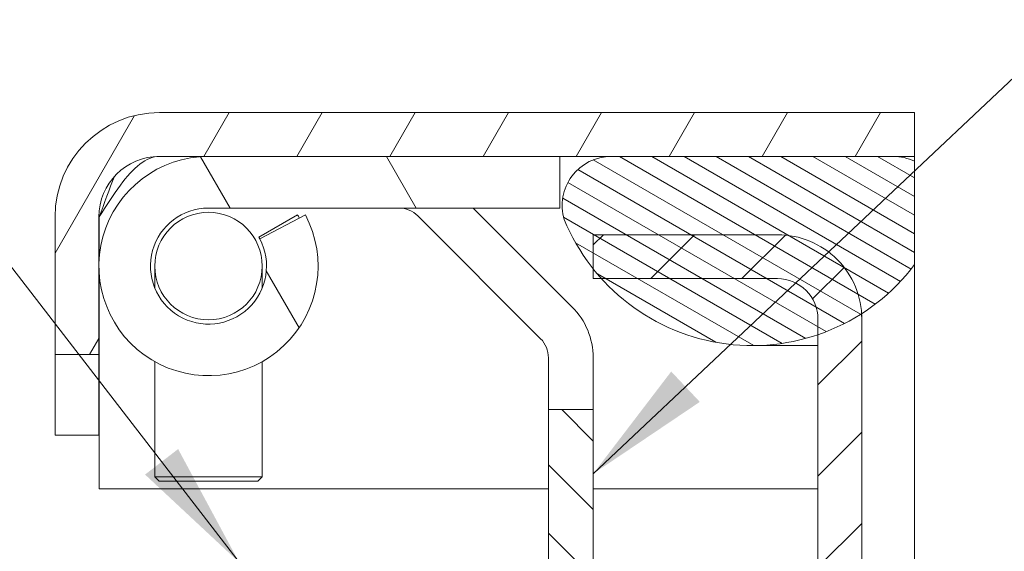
# Model space of a CAD drawing. Header units: inches. Extents: x 15 to 357, y 5 to 227.
# Tile 28 of 107: x 48 to 64, y 208 to 217. Entities that reach past the tile are written whole.
import ezdxf

# ---------------------------------------------------------------- set-up
doc = ezdxf.new("R2010")
doc.units = ezdxf.units.IN
doc.header["$LTSCALE"] = 22
doc.header["$MEASUREMENT"] = 0
doc.layers.get('0').update_dxf_attribs({"lineweight": 0})
for name, color, linetype, lineweight in [('Hatch (ANSI)', 7, 'Continuous', 5), ('Symbol (ANSI)', 7, 'Continuous', 5), ('Visible (ANSI)', 7, 'Continuous', 5), ('Visible Narrow (ANSI)', 7, 'Continuous', 5)]:
    doc.layers.add(name, color=color, linetype=linetype, lineweight=lineweight)
doc.styles.add('ROMANS', font='tahoma.ttf')
doc.dimstyles.new('Default (ANSI)$7', dxfattribs={"dimscale": 22, "dimtxt": 0.0700000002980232, "dimasz": 0.0984251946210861, "dimexe": 0.125, "dimexo": 0.0625, "dimgap": 0.031496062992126, "dimtad": 0, "dimtih": 1, "dimtoh": 1, "dimrnd": 1e-08, "dimzin": 0, "dimdsep": 46, "dimtxsty": 'ROMANS', "dimblk": 'Filled-1', "dimcen": 0.09, "dimdle": 0.3937007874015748, "dimclrd": 256, "dimclre": 256, "dimclrt": 256, "dimadec": 0, "dimazin": 0, "dimtfac": 0.9285714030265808, "dimtofl": 0, "dimtmove": 0, "dimatfit": 3, "dimfxl": 1, "dimtolj": 1, "dimtzin": 0, "dimlwd": -1, "dimlwe": -1, "dimarcsym": 0})

# ---------------------------------------------------------------- blocks, each defined once
blk = doc.blocks.new('Filled-1')
at = {"color": 0}
for p, q in [((0, 0), (-0.9999999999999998, 0.1785714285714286)), ((-0.9999999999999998, 0.1785714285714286), (-0.9999999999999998, -0.1785714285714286)), ((-0.9999999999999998, 0), (0, 0)), ((-0.9999999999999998, -0.1785714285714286), (0, 0))]:
    blk.add_line(p, q, dxfattribs=at)
at = {"color": 0, "flags": 128}
blk.add_lwpolyline([(-0.9999999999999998, -0.1785714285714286), (0, 0), (-0.9999999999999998, 0.1785714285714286), (-0.9999999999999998, -0.1785714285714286)], dxfattribs=at)
at = {"color": 0}
blk.add_solid([(-0.9999999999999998, -0.1785714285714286), (0, 0), (-0.9999999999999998, 0.1785714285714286), (-0.9999999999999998, -0.1785714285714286)], dxfattribs=at)

msp = doc.modelspace()

# ---------------------------------------------------------------- hatches: boundary and pattern name
at = {"layer": 'Hatch (ANSI)'}
h = msp.add_hatch(dxfattribs=at)
h.set_pattern_fill('ANSI31', color=256, scale=11, angle=14.99997778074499, style=0)
h.set_pattern_definition([(59.99997778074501, (0, 0), (-1.190784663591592, 0.6875004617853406), [])])
edge = h.paths.add_edge_path()
edge.add_line((62.96588927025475, 215.3024720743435), (62.96588927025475, 214.5544720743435))
edge.add_line((62.96588927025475, 214.5544720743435), (62.60203922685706, 214.5544720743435))
edge.add_line((62.60203922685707, 214.5544720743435), (57.78953922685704, 214.5544720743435))
edge.add_line((57.78953922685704, 214.5544720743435), (56.91222260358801, 214.5544720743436))
edge.add_line((56.912222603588, 214.5544720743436), (50.91722260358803, 214.5544720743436))
edge.add_line((50.91722260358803, 214.5544720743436), (50.07847260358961, 214.5544720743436))
edge.add_ellipse((50.07847260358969, 213.5232220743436), major_axis=(-1.031250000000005, 1.4e-14), ratio=1, start_angle=270.0000000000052, end_angle=359.9999999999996)
edge.add_line((49.04722260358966, 213.5232220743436), (49.04722260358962, 211.1774720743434))
edge.add_line((49.04722260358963, 211.1774720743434), (48.29922260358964, 211.1774720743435))
edge.add_line((48.29922260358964, 211.1774720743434), (48.2992226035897, 213.5232220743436))
edge.add_ellipse((50.07847260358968, 213.5232220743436), major_axis=(-6.01e-14, 1.779249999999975), ratio=1, start_angle=0, end_angle=89.99999999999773, ccw=False)
edge.add_line((50.07847260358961, 215.3024720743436), (62.96588927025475, 215.3024720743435))
h = msp.add_hatch(dxfattribs=at)
h.set_pattern_fill('ANSI31', color=256, scale=22, angle=75.00017538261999, style=0)
h.set_pattern_definition([(120.00017538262, (0, 0), (-2.381565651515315, -1.375007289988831), [])])
edge = h.paths.add_edge_path()
edge.add_ellipse((50.91722260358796, 212.6844720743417), major_axis=(0.8748192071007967, 0.4634558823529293), ratio=1, start_angle=62.08655049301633, end_angle=360)
edge.add_line((51.79204181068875, 213.1479279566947), (52.56965888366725, 213.5598887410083))
edge.add_ellipse((50.91722260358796, 212.6844720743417), major_axis=(2.640000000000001e-14, 1.869999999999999), ratio=1, start_angle=1.1368683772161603e-13, end_angle=297.9134495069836, ccw=False)
edge.add_line((50.91722260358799, 214.5544720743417), (56.912222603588, 214.5544720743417))
edge.add_line((56.912222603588, 214.5544720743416), (56.91222260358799, 213.6744720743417))
edge.add_line((56.91222260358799, 213.6744720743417), (50.91722260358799, 213.6744720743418))
h = msp.add_hatch(dxfattribs=at)
h.set_pattern_fill('ANSI31', color=256, scale=2.199999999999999, angle=105.00024553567, style=0)
h.set_pattern_definition([(150.00024553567, (0, 0), (-0.1374989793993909, -0.2381575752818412), [])])
edge = h.paths.add_edge_path()
edge.add_line((62.96588927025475, 214.4712340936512), (62.96588927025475, 212.7091959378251))
edge.add_ellipse((60.19578922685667, 214.7959390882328), major_axis=(1.865296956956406, -2.923802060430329), ratio=1, start_angle=0, end_angle=20.472292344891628, ccw=False)
edge.add_ellipse((60.19578922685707, 214.7959390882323), major_axis=(1.120100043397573, -3.28227468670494), ratio=1, start_angle=0, end_angle=13.694060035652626, ccw=False)
edge.add_ellipse((60.195789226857, 214.7959390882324), major_axis=(-2.572514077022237, -2.32596701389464), ratio=1, start_angle=0, end_angle=66.72392068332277, ccw=False)
edge.add_ellipse((60.19578922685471, 214.7959390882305), major_axis=(-2.715233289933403, -2.157651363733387), ratio=1, start_angle=0, end_angle=3.6463622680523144, ccw=False)
edge.add_ellipse((60.19578922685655, 214.7959390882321), major_axis=(-3.208333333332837, -1.317022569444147), ratio=1, start_angle=0, end_angle=16.15411981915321, ccw=False)
edge.add_ellipse((57.78953922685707, 213.7176220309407), major_axis=(-4.04e-14, 0.8368500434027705), ratio=1, start_angle=0, end_angle=106.5733669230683, ccw=False)
edge.add_line((57.78953922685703, 214.5544720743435), (62.60203922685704, 214.5544720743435))
edge.add_ellipse((62.60203922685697, 213.7176220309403), major_axis=(0.3638500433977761, 0.7536120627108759), ratio=1, start_angle=5.115907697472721e-13, end_angle=25.771628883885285, ccw=False)
h = msp.add_hatch(dxfattribs=at)
h.set_pattern_fill('ANSI31', color=256, scale=22, angle=14.99997778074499, style=0)
h.set_pattern_definition([(59.99997778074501, (0, 0), (-2.381569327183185, 1.375000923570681), [])])
edge = h.paths.add_edge_path()
edge.add_ellipse((50.91722260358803, 212.6844720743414), major_axis=(-0.9166666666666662, 5.13e-14), ratio=1, start_angle=0, end_angle=360)
h = msp.add_hatch(dxfattribs=at)
h.set_pattern_fill('ANSI31', color=256, scale=8.799999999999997, style=0)
h.set_pattern_definition([(45, (0, 0), (-0.7778174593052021, 0.7778174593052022), [])])
edge = h.paths.add_edge_path()
edge.add_ellipse((60.62838927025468, 207.0268054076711), major_axis=(2.05e-14, -1.435499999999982), ratio=1, start_angle=0, end_angle=90)
edge.add_line((62.06388927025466, 207.0268054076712), (62.06388927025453, 211.7824720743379))
edge.add_ellipse((60.62838927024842, 211.7824720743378), major_axis=(1.435500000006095, 1.436e-13), ratio=1, start_angle=0, end_angle=3.581170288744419)
edge.add_ellipse((60.62838927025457, 211.7824720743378), major_axis=(1.432696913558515, 0.0896649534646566), ratio=1, start_angle=5.04e-14, end_angle=86.41882971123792)
edge.add_line((60.62838927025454, 213.2179720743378), (57.48055593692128, 213.2179720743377))
edge.add_line((57.48055593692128, 213.2179720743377), (57.48055593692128, 212.6382877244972))
edge.add_line((57.48055593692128, 212.6382877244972), (57.48055593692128, 212.4699720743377))
edge.add_line((57.48055593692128, 212.4699720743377), (57.62327514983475, 212.4699720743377))
edge.add_line((57.62327514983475, 212.4699720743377), (60.62838927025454, 212.4699720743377))
edge.add_ellipse((60.62838927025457, 211.7824720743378), major_axis=(-2.05e-14, 0.687499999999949), ratio=1, start_angle=270, end_angle=360, ccw=False)
edge.add_line((61.31588927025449, 211.7824720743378), (61.31588927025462, 211.5136644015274))
edge.add_line((61.31588927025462, 211.5136644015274), (61.31588927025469, 207.0268054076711))
edge.add_ellipse((60.62838927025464, 207.0268054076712), major_axis=(0.687500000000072, -2.05e-14), ratio=1, start_angle=270.0000000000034, end_angle=360, ccw=False)
edge.add_line((60.62838927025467, 206.3393054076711), (56.25955593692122, 206.339305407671))
edge.add_line((56.25955593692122, 206.339305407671), (55.28055593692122, 206.339305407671))
edge.add_line((55.28055593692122, 206.339305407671), (55.18888927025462, 206.339305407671))
edge.add_line((55.18888927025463, 206.339305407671), (53.92847260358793, 206.339305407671))
edge.add_line((53.92847260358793, 206.339305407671), (53.92847260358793, 206.262305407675))
edge.add_line((53.92847260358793, 206.262305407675), (53.92847260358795, 205.591305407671))
edge.add_line((53.92847260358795, 205.591305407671), (54.3763466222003, 205.591305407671))
edge.add_line((54.37634662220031, 205.591305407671), (55.64722260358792, 205.591305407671))
edge.add_line((55.64722260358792, 205.591305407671), (60.62838927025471, 205.5913054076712))
edge = h.paths.add_edge_path()
edge.add_line((49.06188927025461, 200.6358054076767), (48.31388927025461, 200.6358054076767))
edge.add_line((48.31388927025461, 200.6358054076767), (48.31388927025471, 204.5600554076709))
edge.add_ellipse((50.09313927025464, 204.5600554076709), major_axis=(-4.1e-14, 1.779249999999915), ratio=1, start_angle=0, end_angle=89.99999999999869, ccw=False)
edge.add_line((50.0931392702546, 206.3393054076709), (50.51388927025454, 206.3393054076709))
edge.add_line((50.51388927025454, 206.3393054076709), (50.60555593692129, 206.3393054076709))
edge.add_line((50.60555593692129, 206.3393054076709), (51.86597260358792, 206.3393054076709))
edge.add_line((51.86597260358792, 206.3393054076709), (51.86597260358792, 206.262305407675))
edge.add_line((51.86597260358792, 206.262305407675), (51.86597260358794, 205.5913054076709))
edge.add_line((51.86597260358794, 205.5913054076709), (51.41809858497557, 205.5913054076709))
edge.add_line((51.41809858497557, 205.591305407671), (50.14722260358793, 205.5913054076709))
edge.add_line((50.14722260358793, 205.5913054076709), (50.09313927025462, 205.5913054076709))
edge.add_ellipse((50.09313927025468, 204.5600554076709), major_axis=(-1.031249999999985, 4.1e-14), ratio=1, start_angle=270.0000000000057, end_angle=360)
edge.add_line((49.06188927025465, 204.5600554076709), (49.06188927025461, 200.6358054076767))
h = msp.add_hatch(dxfattribs=at)
h.set_pattern_fill('ANSI31', color=256, scale=6.599999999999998, angle=90.00021045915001, style=0)
h.set_pattern_definition([(135.0002104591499, (0, 0), (-0.5833609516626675, -0.5833652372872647), [])])
edge = h.paths.add_edge_path()
edge.add_ellipse((51.13841389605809, 205.5079901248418), major_axis=(-0.6245246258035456, 1.039464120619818), ratio=1, start_angle=355.0686266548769, end_angle=360)
edge.add_line((50.51388927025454, 206.5474542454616), (50.51388927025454, 206.3393054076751))
edge.add_line((50.51388927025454, 206.3393054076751), (50.0931392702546, 206.3393054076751))
edge.add_line((50.0931392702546, 206.3393054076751), (49.23055593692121, 206.3393054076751))
edge.add_line((49.23055593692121, 206.3393054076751), (49.23055593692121, 207.1019720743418))
edge.add_line((49.23055593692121, 207.1019720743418), (50.39791801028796, 207.1019720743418))
edge.add_ellipse((50.39791801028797, 207.3311387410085), major_axis=(0.1762026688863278, -0.1465263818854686), ratio=1, start_angle=309.7461880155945, end_angle=359.999999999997)
edge.add_ellipse((51.2157182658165, 206.65107348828), major_axis=(-0.0608376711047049, 0.8322319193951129), ratio=1, start_angle=0, end_angle=46.07282298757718, ccw=False)
edge.add_ellipse((51.17158851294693, 207.2547486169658), major_axis=(0.172954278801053, 0.1503468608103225), ratio=1, start_angle=2.2168933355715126e-12, end_angle=53.180988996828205, ccw=False)
edge.add_line((51.34454279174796, 207.4050954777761), (51.59471996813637, 207.1172995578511))
edge.add_line((51.59471996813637, 207.1172995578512), (51.13841389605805, 206.7206387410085))
edge.add_ellipse((51.13841389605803, 205.5079901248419), major_axis=(-0.5328579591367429, 1.089302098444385), ratio=1, start_angle=333.9333347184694, end_angle=359.9999999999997)
edge = h.paths.add_edge_path()
edge.add_line((57.48055593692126, 210.2351387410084), (56.7178892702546, 210.2351387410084))
edge.add_line((56.7178892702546, 210.2351387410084), (56.71788927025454, 207.5603054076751))
edge.add_ellipse((56.25955593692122, 207.5603054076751), major_axis=(0.45833333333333, -4.8e-15), ratio=1, start_angle=270.0000000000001, end_angle=360.0000000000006, ccw=False)
edge.add_line((56.2595559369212, 207.1019720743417), (55.39652719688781, 207.1019720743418))
edge.add_ellipse((55.39652719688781, 207.3311387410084), major_axis=(-1.7e-15, -0.2291666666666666), ratio=1, start_angle=309.74618801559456, end_angle=360.0000000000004, ccw=False)
edge.add_ellipse((54.57872694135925, 206.65107348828), major_axis=(0.6415975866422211, 0.5335388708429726), ratio=1, start_angle=1.155e-13, end_angle=46.07282298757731)
edge.add_ellipse((54.62285669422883, 207.2547486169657), major_axis=(0.0167079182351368, 0.2285567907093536), ratio=1, start_angle=9.16e-13, end_angle=53.18098899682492)
edge.add_line((54.4499024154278, 207.4050954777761), (54.19972523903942, 207.1172995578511))
edge.add_line((54.19972523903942, 207.1172995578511), (54.65603131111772, 206.7206387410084))
edge.add_ellipse((54.65603131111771, 205.5079901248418), major_axis=(1.07e-14, 1.212648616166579), ratio=1, start_angle=333.9333347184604, end_angle=359.99999999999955, ccw=False)
edge.add_ellipse((54.65603131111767, 205.5079901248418), major_axis=(0.5328579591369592, 1.089302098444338), ratio=1, start_angle=355.06862665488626, end_angle=360, ccw=False)
edge.add_line((55.28055593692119, 206.5474542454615), (55.28055593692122, 206.3393054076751))
edge.add_line((55.28055593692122, 206.3393054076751), (56.25955593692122, 206.3393054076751))
edge.add_ellipse((56.25955593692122, 207.5603054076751), major_axis=(-1.08e-14, -1.220999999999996), ratio=1, start_angle=5.047999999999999e-13, end_angle=89.9999999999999)
edge.add_line((57.48055593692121, 207.560305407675), (57.48055593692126, 210.2351387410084))

# ---------------------------------------------------------------- linework, layer by layer
at = {"layer": 'Visible (ANSI)'}
for p, q in [((62.96588927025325, 215.3024720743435), (50.07847260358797, 215.3024720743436)), ((50.07847260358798, 214.5544720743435), (62.96588927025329, 214.5544720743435)), ((56.91222260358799, 214.5544720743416), (50.91722260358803, 214.5544720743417)), ((56.912222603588, 213.6744720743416), (56.912222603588, 214.5544720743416)), ((62.60203922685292, 214.5544720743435), (57.7895392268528, 214.5544720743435)), ((50.917222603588, 213.6744720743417), (56.912222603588, 213.6744720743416)), ((51.77488648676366, 213.178954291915), (52.43560533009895, 213.5598887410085)), ((52.56965888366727, 213.5598887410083), (51.79204181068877, 213.1479279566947)), ((56.58364654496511, 211.4455481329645), (54.48896532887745, 213.5402293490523)), ((55.43329614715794, 213.6744720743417), (57.12293331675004, 211.9848349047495)), ((48.29922260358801, 213.5232220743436), (48.29922260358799, 211.1774720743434)), ((49.04722260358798, 211.1774720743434), (49.04722260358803, 213.5232220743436)), ((49.0524080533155, 213.5232220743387), (49.0524080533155, 212.8236363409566)), ((60.62838927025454, 213.2179720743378), (57.48055593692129, 213.2179720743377)), ((57.48055593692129, 213.2179720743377), (57.48055593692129, 212.4699720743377)), ((49.0524080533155, 212.5453078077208), (49.05240805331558, 208.885805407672)), ((50.00055593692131, 212.6844720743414), (50.00055593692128, 212.3105439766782)), ((51.83388927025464, 212.3105439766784), (51.83388927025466, 212.6844720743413)), ((57.48055593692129, 212.4699720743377), (60.62838927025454, 212.4699720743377)), ((62.06388927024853, 211.782472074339), (62.06388927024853, 211.8553652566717)), ((61.31588927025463, 211.7824720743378), (61.31588927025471, 207.0268054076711)), ((62.06388927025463, 207.0268054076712), (62.06388927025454, 211.7824720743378)), ((60.19578922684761, 211.3278054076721), (61.31588927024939, 211.3278054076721)), ((48.29922260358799, 211.1774720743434), (49.04722260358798, 211.1774720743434)), ((48.29922260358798, 209.8024720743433), (48.29922260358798, 211.1774720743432)), ((49.04722260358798, 211.1774720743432), (49.04722260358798, 209.8024720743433)), ((50.0005559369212, 211.0545572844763), (50.00055593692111, 209.091138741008)), ((51.83388927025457, 211.0545572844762), (51.83388927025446, 209.0911387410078)), ((56.71788927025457, 210.2351387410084), (56.71788927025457, 211.1214575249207)), ((57.48055593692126, 211.1214575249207), (57.48055593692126, 210.2351387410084)), ((57.48055593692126, 210.2351387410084), (56.71788927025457, 210.2351387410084)), ((56.71788927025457, 210.2351387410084), (56.71788927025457, 207.5603054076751)), ((57.48055593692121, 207.5603054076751), (57.48055593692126, 210.2351387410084)), ((48.29922260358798, 209.8024720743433), (49.04722260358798, 209.8024720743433)), ((50.00055593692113, 209.091138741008), (51.83388927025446, 209.0911387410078)), ((50.07388927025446, 209.0178054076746), (50.00055593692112, 209.091138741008)), ((51.76055593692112, 209.0178054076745), (50.07388927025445, 209.0178054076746)), ((51.76055593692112, 209.0178054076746), (51.83388927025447, 209.0911387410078)), ((49.05240805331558, 208.885805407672), (56.71788927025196, 208.885805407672)), ((57.48055593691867, 208.885805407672), (61.31588927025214, 208.885805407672))]:
    msp.add_line(p, q, dxfattribs=at)
msp.add_circle((50.91722260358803, 212.6844720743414), 0.9166666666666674, dxfattribs=at)
for centre, radius, start, end in [((50.07847260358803, 213.5232220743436), 1.779249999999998, 90.00000000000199, 180), ((50.07847260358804, 213.5232220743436), 1.031250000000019, 90.00000000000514, 180), ((50.91722260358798, 212.6844720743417), 1.869999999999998, 89.9999999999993, 27.91344950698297), ((57.78953922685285, 213.7176220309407), 0.8368500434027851, 90.00000000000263, 196.5733669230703), ((62.60203922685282, 213.7176220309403), 0.8368500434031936, 64.22837111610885, 89.99999999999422), ((50.91722260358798, 212.6844720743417), 0.9899999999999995, 90, 27.91344950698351), ((50.9172226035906, 212.6844720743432), 1.752666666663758, 27.91344950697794, 29.96540379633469), ((54.16487472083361, 213.2161387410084), 0.4583333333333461, 44.99999999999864, 89.99999999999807), ((60.1957892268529, 214.7959390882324), 3.468133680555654, 202.3181765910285, 323.0089317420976), ((60.62838927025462, 211.7824720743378), 1.43549999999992, 0, 90.00000000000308), ((50.91722260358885, 212.6844720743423), 0.9899999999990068, 27.91344950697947, 29.96540379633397), ((60.62838927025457, 211.7824720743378), 0.687499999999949, 0, 90.0000000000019), ((56.25955593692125, 211.1214575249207), 1.221000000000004, 0, 45.00000000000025), ((56.25955593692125, 211.1214575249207), 0.4583333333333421, 0, 45)]:
    msp.add_arc(centre, radius, start, end, dxfattribs=at)
msp.add_open_spline([(50.07847260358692, 214.5544720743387), (49.85669862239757, 214.5544720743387), (49.6349246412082, 214.3623014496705), (49.41315066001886, 214.0642277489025), (49.29290312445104, 213.9026099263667), (49.17265558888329, 213.7130610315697), (49.05240805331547, 213.5232220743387)], degree=3, knots=[0, 0, 0, 0, 1.018537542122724, 1.018537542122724, 1.018537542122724, 1.570796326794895, 1.570796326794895, 1.570796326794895, 1.570796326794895], dxfattribs=at)
msp.add_open_spline([(49.31292955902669, 214.2138539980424), (49.22608905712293, 213.9958139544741), (49.13924855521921, 213.7597620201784), (49.05240805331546, 213.5232220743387)], degree=3, dxfattribs=at)
at = {"layer": 'Visible Narrow (ANSI)'}
for p, q in [((62.96588927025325, 215.3024720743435), (62.96588927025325, 214.5544720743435)), ((62.96588927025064, 214.4712340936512), (62.96588927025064, 212.7091959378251)), ((62.96588927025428, 211.782472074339), (62.96588927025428, 212.5277530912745)), ((62.96588927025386, 211.782472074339), (62.96588927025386, 207.0268054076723))]:
    msp.add_line(p, q, dxfattribs=at)
for points, knots in [([(62.96588927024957, 214.5544720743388), (62.9658892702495, 214.5544720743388), (62.96588927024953, 214.5449555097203), (62.96588927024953, 214.5101403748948), (62.9658892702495, 214.4712340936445), (62.9658892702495, 214.4712340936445)], [-0.2896156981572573, -0.2896156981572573, -0.2896156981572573, -0.2896156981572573, -0.1934659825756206, -0.1934659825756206, 0, 0, 0, 0]), ([(62.9658892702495, 212.7091959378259), (62.9658892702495, 212.7091959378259), (62.9658892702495, 212.7000977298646), (62.9658892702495, 212.6653330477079), (62.96588927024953, 212.6401531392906), (62.96588927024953, 212.5897686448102), (62.96588927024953, 212.5585729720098), (62.96588927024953, 212.5276738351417)], [6.117893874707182, 6.117893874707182, 6.117893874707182, 6.117893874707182, 6.181346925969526, 6.181346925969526, 6.244799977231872, 6.244799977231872, 6.303543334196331, 6.303543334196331, 6.303543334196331, 6.303543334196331])]:
    msp.add_open_spline(points, degree=3, knots=knots, dxfattribs=at)

# ---------------------------------------------------------------- leaders
at = {"layer": 'Symbol (ANSI)', "annotation_type": 0, "has_hookline": 1}
for points, hookline_direction, text_width in [([(51.43972260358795, 207.6309360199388), (44.29854102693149, 216.8866003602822), (42.13318674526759, 216.8866003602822)], 1, 17.94322361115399), ([(57.48055593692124, 209.1414164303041), (64.87057904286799, 216.1043308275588), (67.03593332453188, 216.1043308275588)], 0, 14.50226995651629)]:
    msp.add_leader(points, dimstyle='Default (ANSI)$7', override={"dimtad": 0}, dxfattribs=dict(at, hookline_direction=hookline_direction, text_width=text_width))

doc.saveas('drawing.dxf')
